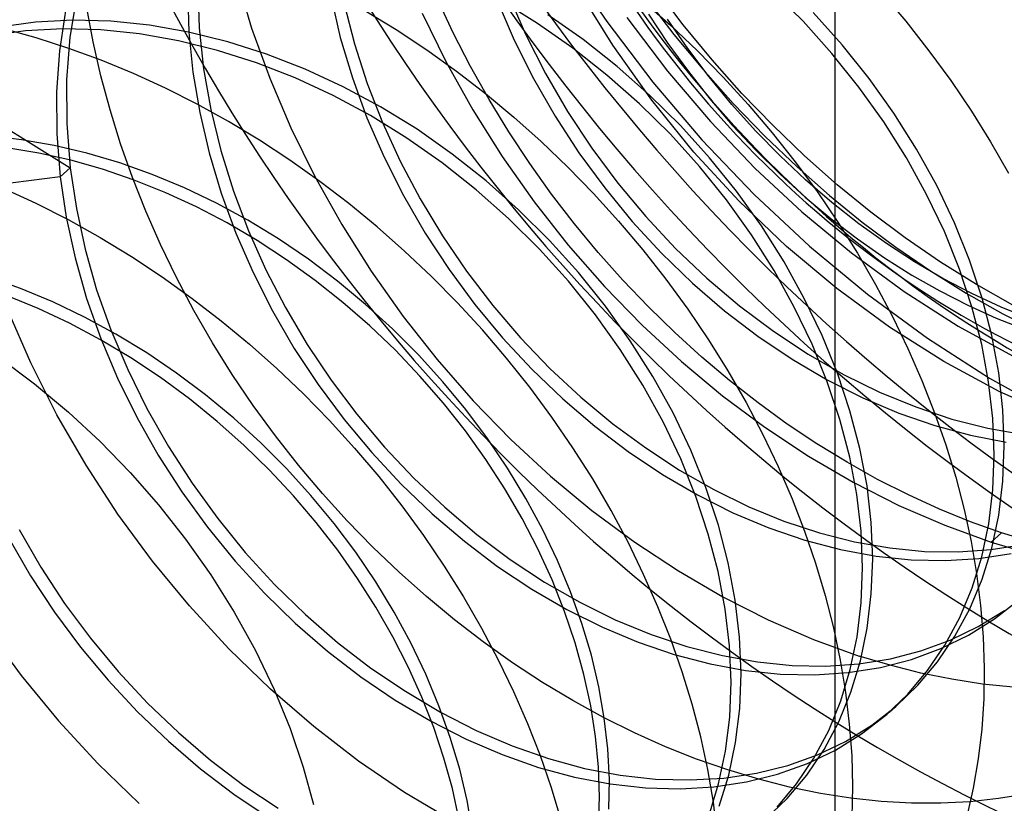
# Model space of a CAD drawing. Header units: millimetres. Extents: x -24 to 80, y -43 to 164.
# Tile 157 of 223: x 71.07 to 72.94, y 79.89 to 81.38. Entities that reach past the tile are written whole.
import ezdxf

# ---------------------------------------------------------------- set-up
doc = ezdxf.new("R2010")
doc.units = ezdxf.units.MM
doc.layers.add('MAIN-2', color=7, linetype='Continuous')

msp = doc.modelspace()

# ---------------------------------------------------------------- linework, layer by layer
at = {"layer": 'MAIN-2'}
for p, q in [((72.6227, 133.7078), (72.6227, -24.6017)), ((72.1087, 81.4993), (72.1894, 81.379)), ((71.4863, 81.4622), (71.515, 81.3661)), ((71.4129, 81.4427), (71.4157, 81.3664)), ((72.2009, 81.3335), (72.1341, 81.4413)), ((72.3348, 81.3724), (72.2825, 81.4415)), ((72.5624, 81.3792), (72.5039, 81.4372)), ((71.1832, 81.4272), (71.1701, 81.3489)), ((71.3938, 81.4336), (71.396, 81.3585)), ((71.6658, 81.4249), (71.6835, 81.3482)), ((71.898, 81.3573), (71.8678, 81.4219)), ((71.9816, 81.4184), (72.0138, 81.3435)), ((72.0582, 81.375), (71.989, 81.4178)), ((72.0025, 81.4304), (72.0355, 81.3544)), ((72.2588, 81.4172), (72.311, 81.371)), ((72.265, 81.4224), (72.3168, 81.3543)), ((72.7116, 81.4335), (72.7576, 81.3791)), ((71.1618, 81.3992), (71.15, 81.3233)), ((71.2141, 81.3399), (71.2022, 81.4047)), ((71.691, 81.4122), (71.7105, 81.3365)), ((71.7303, 81.3997), (71.7896, 81.3634)), ((71.1757, 81.3811), (71.1047, 81.3773)), ((71.248, 81.3792), (71.1757, 81.3811)), ((71.8388, 81.3944), (71.8843, 81.3017)), ((72.1445, 81.3445), (72.0774, 81.3915)), ((72.2275, 81.3866), (72.305, 81.2844)), ((72.2687, 81.3928), (72.3057, 81.3372)), ((72.3434, 81.3274), (72.3048, 81.3832)), ((72.6364, 81.3346), (72.5815, 81.3957)), ((71.1047, 81.3773), (71.0354, 81.368)), ((71.1061, 81.3475), (71.0443, 81.3646)), ((71.1565, 81.3645), (71.0855, 81.3608)), ((71.2289, 81.3627), (71.1565, 81.3645)), ((71.3023, 81.3551), (71.2289, 81.3627)), ((71.3214, 81.3717), (71.248, 81.3792)), ((71.3954, 81.3587), (71.3214, 81.3717)), ((71.4157, 81.3664), (71.424, 81.2891)), ((71.515, 81.3661), (71.5495, 81.2709)), ((71.7896, 81.3634), (71.8477, 81.3249)), ((72.1253, 81.3279), (72.0582, 81.375)), ((72.1894, 81.379), (72.2769, 81.2637)), ((72.311, 81.371), (72.3616, 81.323)), ((72.3895, 81.3059), (72.3348, 81.3724)), ((72.6173, 81.318), (72.5624, 81.3792)), ((72.7576, 81.3791), (72.8014, 81.3233)), ((71.0855, 81.3608), (71.0162, 81.3515)), ((71.1679, 81.3276), (71.1061, 81.3475)), ((71.1701, 81.3489), (71.1637, 81.268)), ((71.3763, 81.3421), (71.3023, 81.3551)), ((71.4696, 81.3404), (71.3954, 81.3587)), ((71.396, 81.3585), (71.4036, 81.2825)), ((71.6835, 81.3482), (71.7064, 81.2718)), ((71.9308, 81.2935), (71.898, 81.3573)), ((72.0138, 81.3435), (72.0506, 81.2702)), ((72.0355, 81.3544), (72.0731, 81.2802)), ((72.2091, 81.2935), (72.1445, 81.3445)), ((72.3168, 81.3543), (72.3717, 81.2879)), ((71.2294, 81.305), (71.1679, 81.3276)), ((71.2288, 81.2753), (71.2141, 81.3399)), ((71.4504, 81.3238), (71.3763, 81.3421)), ((71.5244, 81.3003), (71.4504, 81.3238)), ((71.5435, 81.3168), (71.4696, 81.3404)), ((71.7105, 81.3365), (71.7348, 81.2612)), ((71.8477, 81.3249), (71.9044, 81.2843)), ((72.19, 81.277), (72.1253, 81.3279)), ((72.2749, 81.2294), (72.2009, 81.3335)), ((72.3057, 81.3372), (72.3446, 81.2835)), ((72.3842, 81.2734), (72.3434, 81.3274)), ((72.6876, 81.2707), (72.6364, 81.3346)), ((71.15, 81.3233), (71.1444, 81.2452)), ((71.6169, 81.2883), (71.5435, 81.3168)), ((72.3616, 81.323), (72.4106, 81.273)), ((72.4462, 81.2423), (72.3895, 81.3059)), ((72.6685, 81.2541), (72.6173, 81.318)), ((72.8014, 81.3233), (72.8429, 81.2665)), ((71.2906, 81.2797), (71.2294, 81.305)), ((71.424, 81.2891), (71.4378, 81.2114)), ((71.5977, 81.2717), (71.5244, 81.3003)), ((71.6892, 81.2549), (71.6169, 81.2883)), ((71.8843, 81.3017), (71.9351, 81.2109)), ((71.9661, 81.2307), (71.9308, 81.2935)), ((72.271, 81.2389), (72.2091, 81.2935)), ((72.3717, 81.2879), (72.4298, 81.2232)), ((71.1637, 81.268), (71.1639, 81.1851)), ((71.2462, 81.211), (71.2288, 81.2753)), ((71.3514, 81.2519), (71.2906, 81.2797)), ((71.4036, 81.2825), (71.4165, 81.2059)), ((71.5495, 81.2709), (71.5896, 81.1769)), ((71.6701, 81.2383), (71.5977, 81.2717)), ((71.7064, 81.2718), (71.7342, 81.196)), ((71.9044, 81.2843), (71.9595, 81.2417)), ((72.0506, 81.2702), (72.0917, 81.1987)), ((72.0731, 81.2802), (72.1151, 81.2081)), ((72.2518, 81.2224), (72.19, 81.277)), ((72.305, 81.2844), (72.3867, 81.1887)), ((72.3446, 81.2835), (72.3853, 81.2318)), ((72.4271, 81.2214), (72.3842, 81.2734)), ((72.4106, 81.273), (72.4581, 81.2212)), ((72.7347, 81.2046), (72.6876, 81.2707)), ((71.4117, 81.2215), (71.3514, 81.2519)), ((71.7601, 81.2167), (71.6892, 81.2549)), ((71.7348, 81.2612), (71.7639, 81.1868)), ((72.2769, 81.2637), (72.3703, 81.1541)), ((72.7156, 81.188), (72.6685, 81.2541)), ((72.8429, 81.2665), (72.882, 81.2086)), ((70.9445, 81.2415), (71.1707, 81.1006)), ((71.1444, 81.2452), (71.145, 81.1652)), ((71.741, 81.2002), (71.6701, 81.2383)), ((71.9595, 81.2417), (72.013, 81.1972)), ((72.0036, 81.1693), (71.9661, 81.2307)), ((72.3297, 81.181), (72.271, 81.2389)), ((72.3853, 81.2318), (72.4279, 81.1821)), ((72.5048, 81.1816), (72.4462, 81.2423)), ((71.4712, 81.1886), (71.4117, 81.2215)), ((71.8293, 81.1741), (71.7601, 81.2167)), ((72.3105, 81.1645), (72.2518, 81.2224)), ((72.3552, 81.1305), (72.2749, 81.2294)), ((72.4719, 81.1714), (72.4271, 81.2214)), ((72.4298, 81.2232), (72.49, 81.1611)), ((72.4581, 81.2212), (72.5037, 81.1676)), ((71.2662, 81.1467), (71.2462, 81.211)), ((71.4165, 81.2059), (71.4345, 81.1291)), ((71.4378, 81.2114), (71.4568, 81.1338)), ((71.7342, 81.196), (71.7667, 81.1214)), ((71.8101, 81.1575), (71.741, 81.2002)), ((71.9351, 81.2109), (71.9909, 81.1223)), ((72.013, 81.1972), (72.065, 81.1508)), ((72.0917, 81.1987), (72.1368, 81.1294)), ((72.1151, 81.2081), (72.1611, 81.1385)), ((72.7776, 81.1366), (72.7347, 81.2046)), ((72.882, 81.2086), (72.9186, 81.15)), ((71.1639, 81.1851), (71.1706, 81.1006)), ((71.53, 81.1531), (71.4712, 81.1886)), ((71.5896, 81.1769), (71.6352, 81.0842)), ((71.7639, 81.1868), (71.7975, 81.1135)), ((72.3848, 81.1201), (72.3297, 81.181)), ((72.3867, 81.1887), (72.4717, 81.0998)), ((72.4279, 81.1821), (72.4724, 81.1344)), ((72.5651, 81.1237), (72.5048, 81.1816)), ((72.7585, 81.12), (72.7156, 81.188)), ((71.0778, 81.1543), (71.016, 81.1614)), ((71.145, 81.1652), (71.1516, 81.0841)), ((71.8771, 81.1105), (71.8101, 81.1575)), ((71.8962, 81.127), (71.8293, 81.1741)), ((72.0432, 81.1094), (72.0036, 81.1693)), ((72.3657, 81.1035), (72.3105, 81.1645)), ((72.5186, 81.1237), (72.4719, 81.1714)), ((72.49, 81.1611), (72.5513, 81.1025)), ((72.5037, 81.1676), (72.5474, 81.1125)), ((71.1108, 81.1289), (71.05, 81.139)), ((71.14, 81.1434), (71.0778, 81.1543)), ((71.2023, 81.1287), (71.14, 81.1434)), ((71.2889, 81.0827), (71.2662, 81.1467)), ((71.5879, 81.1152), (71.53, 81.1531)), ((72.065, 81.1508), (72.1155, 81.1024)), ((72.1611, 81.1385), (72.2107, 81.0717)), ((72.3703, 81.1541), (72.4695, 81.0502)), ((72.9186, 81.15), (72.9528, 81.0907)), ((71.1716, 81.1153), (71.1108, 81.1289)), ((71.2646, 81.1104), (71.2023, 81.1287)), ((71.4345, 81.1291), (71.4575, 81.0527)), ((71.4568, 81.1338), (71.4808, 81.0569)), ((71.7667, 81.1214), (71.8036, 81.0482)), ((71.9606, 81.076), (71.8962, 81.127)), ((71.9909, 81.1223), (72.0516, 81.0365)), ((72.1368, 81.1294), (72.1857, 81.0628)), ((72.4405, 81.038), (72.3552, 81.1305)), ((72.4362, 81.0565), (72.3848, 81.1201)), ((72.4724, 81.1344), (72.5187, 81.0888)), ((72.567, 81.0782), (72.5186, 81.1237)), ((72.6272, 81.0689), (72.5651, 81.1237)), ((72.797, 81.0505), (72.7585, 81.12)), ((72.8161, 81.0671), (72.7776, 81.1366)), ((71.1707, 81.1006), (71.1516, 81.0841)), ((71.1707, 81.1006), (71.1822, 81.0236)), ((71.2321, 81.0981), (71.1716, 81.1153)), ((71.3265, 81.0884), (71.2646, 81.1104)), ((71.6445, 81.0752), (71.5879, 81.1152)), ((71.7975, 81.1135), (71.8354, 81.0418)), ((71.9415, 81.0594), (71.8771, 81.1105)), ((72.0848, 81.0511), (72.0432, 81.1094)), ((72.1155, 81.1024), (72.1646, 81.0519)), ((72.4171, 81.0399), (72.3657, 81.1035)), ((72.4717, 81.0998), (72.5603, 81.0171)), ((72.5474, 81.1125), (72.589, 81.0558)), ((72.5513, 81.1025), (72.6127, 81.0482)), ((71.1516, 81.0841), (70.6944, 81.0249)), ((71.1516, 81.0841), (71.1631, 81.0071)), ((71.2923, 81.0775), (71.2321, 81.0981)), ((71.3141, 81.0188), (71.2889, 81.0827)), ((71.3879, 81.0628), (71.3265, 81.0884)), ((71.6352, 81.0842), (71.6861, 80.9932)), ((72.5187, 81.0888), (72.5666, 81.0453)), ((71.0434, 81.0622), (71.1053, 81.0337)), ((71.3519, 81.0537), (71.2923, 81.0775)), ((71.4485, 81.0339), (71.3879, 81.0628)), ((71.6997, 81.033), (71.6445, 81.0752)), ((72.0222, 81.0212), (71.9606, 81.076)), ((72.1857, 81.0628), (72.2381, 80.9991)), ((72.2107, 81.0717), (72.2637, 81.0082)), ((72.617, 81.0352), (72.567, 81.0782)), ((72.6909, 81.0169), (72.6272, 81.0689)), ((72.8498, 80.9965), (72.8161, 81.0671)), ((71.4107, 81.0266), (71.3519, 81.0537)), ((71.4575, 81.0527), (71.4853, 80.977)), ((71.4808, 81.0569), (71.5094, 80.9813)), ((71.8036, 81.0482), (71.8448, 80.9769)), ((72.0031, 81.0047), (71.9415, 81.0594)), ((72.1282, 80.9947), (72.0848, 81.0511)), ((72.1646, 81.0519), (72.2121, 80.9996)), ((72.4834, 80.9905), (72.4362, 81.0565)), ((72.4695, 81.0502), (72.5746, 80.9523)), ((72.5666, 81.0453), (72.6158, 81.0043)), ((72.589, 81.0558), (72.6284, 80.9979)), ((72.6127, 81.0482), (72.6748, 80.9978)), ((72.8307, 80.98), (72.797, 81.0505)), ((71.1053, 81.0337), (71.1666, 81.0025)), ((71.4687, 80.9964), (71.4107, 81.0266)), ((71.508, 81.0015), (71.4485, 81.0339)), ((71.7535, 80.9889), (71.6997, 81.033)), ((71.8354, 81.0418), (71.8775, 80.9719)), ((72.0516, 81.0365), (72.1165, 80.9541)), ((72.4643, 80.9739), (72.4171, 81.0399)), ((72.531, 80.9517), (72.4405, 81.038)), ((72.6683, 80.9948), (72.617, 81.0352)), ((71.1631, 81.0071), (71.1798, 80.9299)), ((71.1822, 81.0236), (71.1989, 80.9464)), ((71.342, 80.9553), (71.3141, 81.0188)), ((72.0807, 80.9632), (72.0222, 81.0212)), ((72.2637, 81.0082), (72.32, 80.9479)), ((72.5603, 81.0171), (72.6545, 80.9393)), ((72.7564, 80.9679), (72.6909, 81.0169)), ((71.1666, 81.0025), (71.2272, 80.9687)), ((71.5257, 80.963), (71.4687, 80.9964)), ((71.5663, 80.9659), (71.508, 81.0015)), ((71.6861, 80.9932), (71.742, 80.9046)), ((71.8057, 80.9429), (71.7535, 80.9889)), ((72.0615, 80.9466), (72.0031, 81.0047)), ((72.1734, 80.9402), (72.1282, 80.9947)), ((72.2121, 80.9996), (72.2579, 80.9455)), ((72.2381, 80.9991), (72.2937, 80.9387)), ((72.5263, 80.9225), (72.4834, 80.9905)), ((72.6158, 81.0043), (72.666, 80.9659)), ((72.6284, 80.9979), (72.6655, 80.9389)), ((72.7207, 80.9572), (72.6683, 80.9948)), ((72.6748, 80.9978), (72.7384, 80.9505)), ((72.8786, 80.9253), (72.8498, 80.9965)), ((71.2272, 80.9687), (71.2867, 80.9323)), ((71.4853, 80.977), (71.5178, 80.9023)), ((71.5094, 80.9813), (71.5423, 80.9074)), ((71.8448, 80.9769), (71.89, 80.9079)), ((71.8775, 80.9719), (71.9233, 80.9044)), ((72.5072, 80.9059), (72.4643, 80.9739)), ((72.8595, 80.9087), (72.8307, 80.98)), ((71.3724, 80.8924), (71.342, 80.9553)), ((71.5815, 80.9265), (71.5257, 80.963)), ((71.6231, 80.9273), (71.5663, 80.9659)), ((72.1357, 80.9022), (72.0807, 80.9632)), ((72.1165, 80.9541), (72.1851, 80.8759)), ((72.6266, 80.8716), (72.531, 80.9517)), ((72.5746, 80.9523), (72.6848, 80.861)), ((72.666, 80.9659), (72.7172, 80.9302)), ((72.7739, 80.9225), (72.7207, 80.9572)), ((72.7384, 80.9505), (72.8044, 80.9056)), ((72.8235, 80.922), (72.7564, 80.9679)), ((71.1989, 80.9464), (71.2208, 80.8695)), ((71.2867, 80.9323), (71.3451, 80.8937)), ((71.8565, 80.8948), (71.8057, 80.9429)), ((72.1166, 80.8856), (72.0615, 80.9466)), ((72.2202, 80.8876), (72.1734, 80.9402)), ((72.2579, 80.9455), (72.3017, 80.8898)), ((72.2937, 80.9387), (72.3522, 80.8821)), ((72.32, 80.9479), (72.3794, 80.8913)), ((72.6545, 80.9393), (72.7544, 80.8663)), ((72.6655, 80.9389), (72.7, 80.8791)), ((71.1798, 80.9299), (71.2017, 80.8529)), ((71.636, 80.8872), (71.5815, 80.9265)), ((71.6782, 80.8858), (71.6231, 80.9273)), ((72.5647, 80.853), (72.5263, 80.9225)), ((72.7172, 80.9302), (72.7692, 80.8973)), ((72.828, 80.8908), (72.7739, 80.9225)), ((72.8919, 80.8793), (72.8235, 80.922)), ((72.9023, 80.8537), (72.8786, 80.9253)), ((71.0759, 80.872), (71.014, 80.8941)), ((71.3451, 80.8937), (71.402, 80.853)), ((71.5178, 80.9023), (71.5547, 80.8292)), ((71.5423, 80.9074), (71.5794, 80.8355)), ((71.742, 80.9046), (71.8026, 80.8189)), ((71.9058, 80.8449), (71.8565, 80.8948)), ((71.89, 80.9079), (71.939, 80.8416)), ((71.9233, 80.9044), (71.9729, 80.8396)), ((72.187, 80.8385), (72.1357, 80.9022)), ((72.5456, 80.8365), (72.5072, 80.9059)), ((72.7692, 80.8973), (72.8218, 80.8673)), ((72.8044, 80.9056), (72.8724, 80.8632)), ((72.8831, 80.8372), (72.8595, 80.9087)), ((71.4053, 80.8301), (71.3724, 80.8924)), ((71.6886, 80.8454), (71.636, 80.8872)), ((71.7315, 80.8416), (71.6782, 80.8858)), ((72.1679, 80.822), (72.1166, 80.8856)), ((72.1851, 80.8759), (72.2568, 80.8022)), ((72.2686, 80.8369), (72.2202, 80.8876)), ((72.3017, 80.8898), (72.3434, 80.8327)), ((72.3522, 80.8821), (72.4132, 80.8296)), ((72.3794, 80.8913), (72.4416, 80.8387)), ((72.7, 80.8791), (72.732, 80.8187)), ((72.8829, 80.862), (72.828, 80.8908)), ((72.961, 80.8403), (72.8919, 80.8793)), ((71.1099, 80.8337), (71.0497, 80.8583)), ((71.1373, 80.8465), (71.0759, 80.872)), ((71.2208, 80.8695), (71.2478, 80.7932)), ((72.7264, 80.7984), (72.6266, 80.8716)), ((72.6848, 80.861), (72.799, 80.7773)), ((72.7544, 80.8663), (72.8571, 80.8005)), ((72.8218, 80.8673), (72.8751, 80.84)), ((72.8724, 80.8632), (72.9416, 80.824)), ((72.9383, 80.8364), (72.8829, 80.862)), ((71.1979, 80.8175), (71.1373, 80.8465)), ((71.2017, 80.8529), (71.2287, 80.7766)), ((71.402, 80.853), (71.4573, 80.8105)), ((71.7394, 80.8012), (71.6886, 80.8454)), ((71.7827, 80.795), (71.7315, 80.8416)), ((71.9535, 80.7931), (71.9058, 80.8449)), ((71.939, 80.8416), (71.9915, 80.7784)), ((71.9729, 80.8396), (72.0257, 80.778)), ((72.2343, 80.7726), (72.187, 80.8385)), ((72.4416, 80.8387), (72.5059, 80.7906)), ((72.5985, 80.7824), (72.5647, 80.853)), ((72.8751, 80.84), (72.9289, 80.8157)), ((72.9207, 80.7823), (72.9023, 80.8537)), ((71.0958, 80.7304), (71.0523, 80.8308)), ((71.1694, 80.8058), (71.1099, 80.8337)), ((71.4406, 80.7688), (71.4053, 80.8301)), ((71.5547, 80.8292), (71.596, 80.7581)), ((71.5794, 80.8355), (71.6207, 80.7656)), ((71.8026, 80.8189), (71.8673, 80.7368)), ((72.2152, 80.7561), (72.1679, 80.822)), ((72.3186, 80.7882), (72.2686, 80.8369)), ((72.3434, 80.8327), (72.3828, 80.7744)), ((72.4132, 80.8296), (72.4765, 80.7813)), ((72.5794, 80.7659), (72.5456, 80.8365)), ((72.9016, 80.7657), (72.8831, 80.8372)), ((72.994, 80.8139), (72.9383, 80.8364)), ((72.9416, 80.824), (73.011, 80.7887)), ((71.228, 80.7746), (71.1694, 80.8058)), ((71.2575, 80.7853), (71.1979, 80.8175)), ((71.4573, 80.8105), (71.511, 80.7661)), ((71.7881, 80.7546), (71.7394, 80.8012)), ((72.2568, 80.8022), (72.3317, 80.7329)), ((72.732, 80.8187), (72.7614, 80.7579)), ((72.8571, 80.8005), (72.9603, 80.7437)), ((72.9289, 80.8157), (72.9829, 80.7945)), ((71.2478, 80.7932), (71.2797, 80.7179)), ((71.3158, 80.7498), (71.2575, 80.7853)), ((71.8317, 80.746), (71.7827, 80.795)), ((71.9994, 80.7395), (71.9535, 80.7931)), ((72.37, 80.7415), (72.3186, 80.7882)), ((72.5059, 80.7906), (72.572, 80.7472)), ((72.6275, 80.7112), (72.5985, 80.7824)), ((72.8295, 80.7332), (72.7264, 80.7984)), ((72.9339, 80.7114), (72.9207, 80.7823)), ((71.2857, 80.7402), (71.228, 80.7746)), ((71.2287, 80.7766), (71.2606, 80.7013)), ((71.4783, 80.7085), (71.4406, 80.7688)), ((71.511, 80.7661), (71.563, 80.7199)), ((71.6207, 80.7656), (71.6661, 80.6979)), ((71.9915, 80.7784), (72.0473, 80.7186)), ((72.0257, 80.778), (72.0816, 80.7199)), ((72.2772, 80.7048), (72.2343, 80.7726)), ((72.3828, 80.7744), (72.4198, 80.7152)), ((72.4765, 80.7813), (72.5416, 80.7376)), ((72.6083, 80.6946), (72.5794, 80.7659)), ((72.799, 80.7773), (72.9165, 80.7018)), ((72.9147, 80.6949), (72.9016, 80.7657)), ((71.3727, 80.7112), (71.3158, 80.7498)), ((71.596, 80.7581), (71.6414, 80.6893)), ((71.8348, 80.7056), (71.7881, 80.7546)), ((71.8782, 80.6949), (71.8317, 80.746)), ((72.2581, 80.6882), (72.2152, 80.7561)), ((72.572, 80.7472), (72.6394, 80.7086)), ((72.7614, 80.7579), (72.7882, 80.6969)), ((71.033, 80.7428), (71.1028, 80.691)), ((71.1454, 80.6321), (71.0958, 80.7304)), ((71.3421, 80.7027), (71.2857, 80.7402)), ((71.8673, 80.7368), (71.9357, 80.6588)), ((72.0435, 80.6843), (71.9994, 80.7395)), ((72.3317, 80.7329), (72.4095, 80.6682)), ((72.4229, 80.6969), (72.37, 80.7415)), ((72.5416, 80.7376), (72.6082, 80.6986)), ((72.9349, 80.6764), (72.8295, 80.7332)), ((71.2797, 80.7179), (71.3162, 80.644)), ((71.4278, 80.6697), (71.3727, 80.7112)), ((71.5182, 80.6495), (71.4783, 80.7085)), ((71.563, 80.7199), (71.6137, 80.6716)), ((72.0473, 80.7186), (72.1059, 80.6625)), ((72.0816, 80.7199), (72.1401, 80.6655)), ((72.4198, 80.7152), (72.4542, 80.6551)), ((72.6514, 80.6396), (72.6275, 80.7112)), ((72.6394, 80.7086), (72.7076, 80.6751)), ((72.9418, 80.6415), (72.9339, 80.7114)), ((71.1028, 80.691), (71.167, 80.6372)), ((71.2606, 80.7013), (71.2971, 80.6275)), ((71.3969, 80.6624), (71.3421, 80.7027)), ((71.6414, 80.6893), (71.6906, 80.6232)), ((71.6661, 80.6979), (71.7152, 80.6329)), ((71.8793, 80.6544), (71.8348, 80.7056)), ((71.9219, 80.6418), (71.8782, 80.6949)), ((72.2964, 80.6189), (72.2581, 80.6882)), ((72.3156, 80.6355), (72.2772, 80.7048)), ((72.4771, 80.6545), (72.4229, 80.6969)), ((72.6082, 80.6986), (72.6758, 80.6644)), ((72.6323, 80.623), (72.6083, 80.6946)), ((72.7882, 80.6969), (72.8122, 80.6359)), ((72.9226, 80.6249), (72.9147, 80.6949)), ((72.9165, 80.7018), (73.0369, 80.6348)), ((71.4811, 80.6255), (71.4278, 80.6697)), ((71.6137, 80.6716), (71.6629, 80.6212)), ((72.0855, 80.6275), (72.0435, 80.6843)), ((72.7076, 80.6751), (72.7763, 80.6469)), ((73.0418, 80.6285), (72.9349, 80.6764)), ((71.4497, 80.6196), (71.3969, 80.6624)), ((71.9212, 80.6013), (71.8793, 80.6544)), ((71.9357, 80.6588), (72.0075, 80.5851)), ((72.1059, 80.6625), (72.1671, 80.6103)), ((72.1401, 80.6655), (72.2009, 80.6151)), ((72.4095, 80.6682), (72.49, 80.6083)), ((72.4542, 80.6551), (72.486, 80.5945)), ((72.5324, 80.6145), (72.4771, 80.6545)), ((72.6758, 80.6644), (72.744, 80.6353)), ((71.2006, 80.5363), (71.1454, 80.6321)), ((71.167, 80.6372), (71.2272, 80.5812)), ((71.3162, 80.644), (71.3571, 80.572)), ((71.5603, 80.592), (71.5182, 80.6495)), ((71.7152, 80.6329), (71.7677, 80.5708)), ((71.9629, 80.5871), (71.9219, 80.6418)), ((72.3491, 80.565), (72.3156, 80.6355)), ((72.6703, 80.5681), (72.6514, 80.6396)), ((72.744, 80.6353), (72.8124, 80.6115)), ((72.7763, 80.6469), (72.845, 80.624)), ((72.8122, 80.6359), (72.8336, 80.5748)), ((72.9444, 80.5728), (72.9418, 80.6415)), ((71.2971, 80.6275), (71.3379, 80.5554)), ((71.5004, 80.5744), (71.4497, 80.6196)), ((71.5323, 80.5788), (71.4811, 80.6255)), ((71.6629, 80.6212), (71.7105, 80.5688)), ((71.6906, 80.6232), (71.7434, 80.5602)), ((72.1254, 80.5695), (72.0855, 80.6275)), ((72.2009, 80.6151), (72.2635, 80.569)), ((72.33, 80.5484), (72.2964, 80.6189)), ((72.5888, 80.5769), (72.5324, 80.6145)), ((72.6511, 80.5516), (72.6323, 80.623)), ((72.845, 80.624), (72.9133, 80.6066)), ((72.9253, 80.5563), (72.9226, 80.6249)), ((71.9602, 80.547), (71.9212, 80.6013)), ((72.1671, 80.6103), (72.2304, 80.5623)), ((72.486, 80.5945), (72.5151, 80.5336)), ((72.49, 80.6083), (72.5729, 80.5534)), ((72.8124, 80.6115), (72.8806, 80.5931)), ((72.9133, 80.6066), (72.9809, 80.5949)), ((71.2272, 80.5812), (71.2843, 80.5226)), ((71.5812, 80.5298), (71.5323, 80.5788)), ((71.6042, 80.5362), (71.5603, 80.592)), ((72.0009, 80.5308), (71.9629, 80.5871)), ((72.0075, 80.5851), (72.0828, 80.5156)), ((72.6461, 80.5418), (72.5888, 80.5769)), ((72.8806, 80.5931), (72.9483, 80.5803)), ((71.3571, 80.572), (71.402, 80.5022)), ((71.5488, 80.5272), (71.5004, 80.5744)), ((71.7105, 80.5688), (71.7564, 80.5147)), ((71.7434, 80.5602), (71.7992, 80.5004)), ((71.7677, 80.5708), (71.8233, 80.5119)), ((72.1628, 80.5104), (72.1254, 80.5695)), ((72.2304, 80.5623), (72.2954, 80.5188)), ((72.2635, 80.569), (72.3276, 80.5272)), ((72.3778, 80.4937), (72.3491, 80.565)), ((72.6838, 80.4973), (72.6703, 80.5681)), ((72.8336, 80.5748), (72.8522, 80.5136)), ((72.9419, 80.506), (72.9444, 80.5728)), ((71.3379, 80.5554), (71.3828, 80.4856)), ((71.9962, 80.4916), (71.9602, 80.547)), ((72.3587, 80.4772), (72.33, 80.5484)), ((72.5729, 80.5534), (72.6578, 80.5039)), ((72.704, 80.5094), (72.6461, 80.5418)), ((72.6646, 80.4807), (72.6511, 80.5516)), ((72.9227, 80.4894), (72.9253, 80.5563)), ((71.2612, 80.4436), (71.2006, 80.5363)), ((71.2843, 80.5226), (71.3383, 80.461)), ((71.5947, 80.4781), (71.5488, 80.5272)), ((71.6277, 80.4787), (71.5812, 80.5298)), ((71.6498, 80.4824), (71.6042, 80.5362)), ((72.0358, 80.4733), (72.0009, 80.5308)), ((72.3276, 80.5272), (72.393, 80.49)), ((72.5151, 80.5336), (72.5415, 80.4725)), ((71.402, 80.5022), (71.4507, 80.435)), ((71.7564, 80.5147), (71.8001, 80.4593)), ((71.8233, 80.5119), (71.8818, 80.4565)), ((72.0828, 80.5156), (72.1614, 80.4505)), ((72.1977, 80.4505), (72.1628, 80.5104)), ((72.2954, 80.5188), (72.3619, 80.4799)), ((72.6578, 80.5039), (72.7442, 80.4601)), ((72.7625, 80.4798), (72.704, 80.5094)), ((72.8522, 80.5136), (72.8682, 80.4524)), ((72.9341, 80.4412), (72.9419, 80.506)), ((71.3828, 80.4856), (71.4316, 80.4184)), ((71.6968, 80.4306), (71.6498, 80.4824)), ((71.7992, 80.5004), (71.8579, 80.4443)), ((72.029, 80.435), (71.9962, 80.4916)), ((72.4015, 80.4222), (72.3778, 80.4937)), ((72.393, 80.49), (72.4592, 80.4576)), ((72.6919, 80.4273), (72.6838, 80.4973)), ((72.9149, 80.4247), (72.9227, 80.4894)), ((71.6379, 80.4274), (71.5947, 80.4781)), ((71.6716, 80.4257), (71.6277, 80.4787)), ((72.0675, 80.4148), (72.0358, 80.4733)), ((72.3824, 80.4056), (72.3587, 80.4772)), ((72.3619, 80.4799), (72.4293, 80.446)), ((72.5415, 80.4725), (72.5651, 80.4114)), ((72.6727, 80.4108), (72.6646, 80.4807)), ((72.8212, 80.4529), (72.7625, 80.4798)), ((71.3383, 80.461), (71.3894, 80.3962)), ((71.8001, 80.4593), (71.8416, 80.4026)), ((71.8818, 80.4565), (71.9428, 80.4049)), ((72.1614, 80.4505), (72.2426, 80.3903)), ((72.23, 80.39), (72.1977, 80.4505)), ((72.4293, 80.446), (72.4973, 80.4173)), ((72.4592, 80.4576), (72.5261, 80.4302)), ((72.7442, 80.4601), (72.8315, 80.4222)), ((72.8802, 80.4289), (72.8212, 80.4529)), ((72.8682, 80.4524), (72.8814, 80.3914)), ((71.3267, 80.3544), (71.2612, 80.4436)), ((71.4507, 80.435), (71.503, 80.3708)), ((71.6785, 80.3751), (71.6379, 80.4274)), ((71.7453, 80.3808), (71.6968, 80.4306)), ((71.8579, 80.4443), (71.9191, 80.3921)), ((72.0589, 80.3773), (72.029, 80.435)), ((72.5261, 80.4302), (72.5933, 80.408)), ((72.6946, 80.3588), (72.6919, 80.4273)), ((72.9392, 80.4078), (72.8802, 80.4289)), ((72.921, 80.379), (72.9341, 80.4412)), ((71.0734, 80.414), (71.1146, 80.3428)), ((71.4316, 80.4184), (71.4839, 80.3542)), ((71.7127, 80.371), (71.6716, 80.4257)), ((72.096, 80.3556), (72.0675, 80.4148)), ((72.4202, 80.3508), (72.4015, 80.4222)), ((72.4973, 80.4173), (72.5655, 80.394)), ((72.5651, 80.4114), (72.586, 80.3502)), ((72.5933, 80.408), (72.6603, 80.391)), ((72.6754, 80.3422), (72.6727, 80.4108)), ((72.8315, 80.4222), (72.9193, 80.3905)), ((72.9018, 80.3625), (72.9149, 80.4247)), ((72.9392, 80.4078), (72.9193, 80.3905)), ((73.0018, 80.3886), (72.9392, 80.4078)), ((71.0542, 80.3975), (71.0954, 80.3262)), ((71.3894, 80.3962), (71.4374, 80.3282)), ((71.8416, 80.4026), (71.8807, 80.3449)), ((71.9191, 80.3921), (71.9823, 80.3442)), ((71.9428, 80.4049), (72.0061, 80.3573)), ((72.2596, 80.329), (72.23, 80.39)), ((72.2426, 80.3903), (72.3257, 80.3355)), ((72.401, 80.3342), (72.3824, 80.4056)), ((72.5655, 80.394), (72.6336, 80.3761)), ((72.6603, 80.391), (72.7269, 80.3793)), ((72.8814, 80.3914), (72.8919, 80.3305)), ((72.9193, 80.3905), (72.9821, 80.3717)), ((71.503, 80.3708), (71.5586, 80.31)), ((71.7163, 80.3215), (71.6785, 80.3751)), ((71.7507, 80.3148), (71.7127, 80.371)), ((71.7954, 80.333), (71.7453, 80.3808)), ((72.0858, 80.3184), (72.0589, 80.3773)), ((72.6336, 80.3761), (72.7011, 80.3637)), ((72.7269, 80.3793), (72.7927, 80.3728)), ((72.7927, 80.3728), (72.8572, 80.3718)), ((72.8572, 80.3718), (72.9198, 80.3761)), ((72.9026, 80.3198), (72.921, 80.379)), ((72.9198, 80.3761), (72.9802, 80.3857)), ((71.3969, 80.2692), (71.3267, 80.3544)), ((71.4839, 80.3542), (71.5395, 80.2935)), ((72.0061, 80.3573), (72.0714, 80.3142)), ((72.121, 80.2958), (72.096, 80.3556)), ((72.692, 80.2919), (72.6946, 80.3588)), ((72.7011, 80.3637), (72.7677, 80.3567)), ((72.7677, 80.3567), (72.8329, 80.3551)), ((72.8329, 80.3551), (72.8964, 80.3591)), ((72.8835, 80.3033), (72.9018, 80.3625)), ((72.8964, 80.3591), (72.9578, 80.3685)), ((71.1146, 80.3428), (71.1598, 80.2739)), ((71.847, 80.287), (71.7954, 80.333)), ((71.8807, 80.3449), (71.9174, 80.2863)), ((71.9823, 80.3442), (72.0473, 80.3008)), ((72.3257, 80.3355), (72.4102, 80.2863)), ((72.4145, 80.2633), (72.401, 80.3342)), ((72.4337, 80.2799), (72.4202, 80.3508)), ((72.586, 80.3502), (72.6043, 80.2889)), ((72.6729, 80.2753), (72.6754, 80.3422)), ((71.0954, 80.3262), (71.1407, 80.2573)), ((71.4374, 80.3282), (71.4819, 80.2573)), ((71.7512, 80.2667), (71.7163, 80.3215)), ((71.7856, 80.2573), (71.7507, 80.3148)), ((72.0714, 80.3142), (72.1381, 80.276)), ((72.1095, 80.2588), (72.0858, 80.3184)), ((72.2866, 80.2677), (72.2596, 80.329)), ((72.8792, 80.2639), (72.9026, 80.3198)), ((72.8919, 80.3305), (72.8995, 80.2702)), ((71.5586, 80.31), (71.6172, 80.253)), ((72.0473, 80.3008), (72.1137, 80.2622)), ((72.1425, 80.2357), (72.121, 80.2958)), ((72.8601, 80.2473), (72.8835, 80.3033)), ((71.5395, 80.2935), (71.598, 80.2364)), ((71.9002, 80.243), (71.847, 80.287)), ((71.9174, 80.2863), (71.9516, 80.227)), ((72.4102, 80.2863), (72.496, 80.2429)), ((72.4419, 80.21), (72.4337, 80.2799)), ((72.6043, 80.2889), (72.6199, 80.2275)), ((72.6842, 80.2271), (72.692, 80.2919)), ((72.9261, 80.2446), (72.9718, 80.28)), ((71.1598, 80.2739), (71.2089, 80.2077)), ((71.4718, 80.1879), (71.3969, 80.2692)), ((71.7833, 80.2107), (71.7512, 80.2667)), ((72.1298, 80.1989), (72.1095, 80.2588)), ((72.1137, 80.2622), (72.1812, 80.2287)), ((72.1381, 80.276), (72.2057, 80.2428)), ((72.311, 80.2061), (72.2866, 80.2677)), ((72.4228, 80.1934), (72.4145, 80.2633)), ((72.6651, 80.2106), (72.6729, 80.2753)), ((72.8508, 80.2115), (72.8792, 80.2639)), ((72.8949, 80.2299), (72.9447, 80.2607)), ((72.8995, 80.2702), (72.9043, 80.2104)), ((71.1407, 80.2573), (71.1898, 80.1911)), ((71.4819, 80.2573), (71.5222, 80.1843)), ((71.6172, 80.253), (71.6784, 80.2)), ((71.8173, 80.1988), (71.7856, 80.2573)), ((71.9547, 80.201), (71.9002, 80.243)), ((72.2057, 80.2428), (72.2738, 80.2148)), ((72.496, 80.2429), (72.5824, 80.2054)), ((72.8317, 80.1949), (72.8601, 80.2473)), ((72.8767, 80.2139), (72.9261, 80.2446)), ((71.0112, 80.2268), (71.0774, 80.1368)), ((71.598, 80.2364), (71.6593, 80.1835)), ((71.9516, 80.227), (71.9833, 80.1671)), ((72.1603, 80.1756), (72.1425, 80.2357)), ((72.1812, 80.2287), (72.2493, 80.2003)), ((72.6199, 80.2275), (72.6328, 80.1662)), ((72.6712, 80.1649), (72.6842, 80.2271)), ((72.842, 80.2043), (72.8949, 80.2299)), ((71.2089, 80.2077), (71.2616, 80.1445)), ((71.8123, 80.1538), (71.7833, 80.2107)), ((72.2738, 80.2148), (72.3418, 80.1922)), ((72.3327, 80.1443), (72.311, 80.2061)), ((72.4448, 80.1415), (72.4419, 80.21)), ((72.5824, 80.2054), (72.6692, 80.174)), ((72.6521, 80.1483), (72.6651, 80.2106)), ((72.7863, 80.1839), (72.842, 80.2043)), ((72.8178, 80.163), (72.8508, 80.2115)), ((72.8239, 80.1882), (72.8767, 80.2139)), ((72.9043, 80.2104), (72.9063, 80.1513)), ((71.1898, 80.1911), (71.2424, 80.128)), ((71.5509, 80.1113), (71.4718, 80.1879)), ((71.5222, 80.1843), (71.5578, 80.1103)), ((71.6593, 80.1835), (71.7227, 80.1347)), ((71.6784, 80.2), (71.7418, 80.1513)), ((71.8457, 80.1395), (71.8173, 80.1988)), ((72.0105, 80.1613), (71.9547, 80.201)), ((72.1463, 80.1391), (72.1298, 80.1989)), ((72.2493, 80.2003), (72.3176, 80.1772)), ((72.3418, 80.1922), (72.4093, 80.1748)), ((72.4257, 80.1249), (72.4228, 80.1934)), ((72.7283, 80.1689), (72.7863, 80.1839)), ((72.768, 80.1676), (72.8239, 80.1882)), ((72.7987, 80.1464), (72.8317, 80.1949)), ((71.9833, 80.1671), (72.0124, 80.1067)), ((72.1745, 80.1158), (72.1603, 80.1756)), ((72.3176, 80.1772), (72.3857, 80.1593)), ((72.4093, 80.1748), (72.476, 80.1628)), ((72.6328, 80.1662), (72.6429, 80.1052)), ((72.6532, 80.1054), (72.6712, 80.1649)), ((72.6681, 80.1592), (72.7283, 80.1689)), ((72.7276, 80.1565), (72.6692, 80.174)), ((72.7093, 80.1524), (72.768, 80.1676)), ((71.7418, 80.1513), (71.8071, 80.1071)), ((71.8383, 80.0962), (71.8123, 80.1538)), ((72.0673, 80.124), (72.0105, 80.1613)), ((72.3857, 80.1593), (72.4532, 80.1468)), ((72.4532, 80.1468), (72.5197, 80.1398)), ((72.476, 80.1628), (72.5416, 80.1562)), ((72.5416, 80.1562), (72.6058, 80.1549)), ((72.6058, 80.1549), (72.6681, 80.1592)), ((72.6341, 80.0888), (72.6521, 80.1483)), ((72.6482, 80.1426), (72.7093, 80.1524)), ((72.7861, 80.1417), (72.7276, 80.1565)), ((72.7612, 80.1019), (72.7987, 80.1464)), ((72.7804, 80.1185), (72.8178, 80.163)), ((72.9063, 80.1513), (72.9054, 80.0929)), ((71.0774, 80.1368), (71.1482, 80.051)), ((71.2424, 80.128), (71.2983, 80.0682)), ((71.2616, 80.1445), (71.3174, 80.0848)), ((71.7227, 80.1347), (71.788, 80.0905)), ((71.8707, 80.0797), (71.8457, 80.1395)), ((72.1592, 80.0797), (72.1463, 80.1391)), ((72.3516, 80.0825), (72.3327, 80.1443)), ((72.4423, 80.0747), (72.4448, 80.1415)), ((72.5197, 80.1398), (72.5848, 80.1384)), ((72.5848, 80.1384), (72.6482, 80.1426)), ((72.8446, 80.1298), (72.7861, 80.1417)), ((72.903, 80.1207), (72.8446, 80.1298)), ((71.6332, 80.04), (71.5509, 80.1113)), ((71.5578, 80.1103), (71.5881, 80.0364)), ((72.125, 80.0893), (72.0673, 80.124)), ((72.1848, 80.0563), (72.1745, 80.1158)), ((72.4231, 80.0581), (72.4257, 80.1249)), ((72.7387, 80.0784), (72.7804, 80.1185)), ((72.9611, 80.1147), (72.903, 80.1207)), ((71.788, 80.0905), (71.8548, 80.051)), ((71.8071, 80.1071), (71.8739, 80.0675)), ((71.861, 80.0383), (71.8383, 80.0962)), ((72.0124, 80.1067), (72.0389, 80.0461)), ((72.6301, 80.0492), (72.6532, 80.1054)), ((72.6429, 80.1052), (72.6502, 80.0447)), ((72.7196, 80.0618), (72.7612, 80.1019)), ((72.9054, 80.0929), (72.9016, 80.0353)), ((71.3174, 80.0848), (71.3761, 80.0287)), ((71.8923, 80.0196), (71.8707, 80.0797)), ((72.1833, 80.0573), (72.125, 80.0893)), ((72.1683, 80.021), (72.1592, 80.0797)), ((72.3679, 80.0205), (72.3516, 80.0825)), ((72.4343, 80.0101), (72.4423, 80.0747)), ((72.611, 80.0326), (72.6341, 80.0888)), ((72.6928, 80.0427), (72.7387, 80.0784)), ((72.7291, 80.0701), (72.7307, 80.0715)), ((72.7307, 80.0715), (72.7323, 80.0729)), ((72.7323, 80.0729), (72.7339, 80.0742)), ((72.7339, 80.0742), (72.7355, 80.0756)), ((72.7355, 80.0756), (72.7371, 80.077)), ((72.7371, 80.077), (72.7387, 80.0784)), ((71.2983, 80.0682), (71.357, 80.0121)), ((71.8739, 80.0675), (71.9417, 80.0329)), ((72.2421, 80.0281), (72.1833, 80.0573)), ((72.1915, 79.9976), (72.1848, 80.0563)), ((72.4152, 79.9936), (72.4231, 80.0581)), ((72.6736, 80.0261), (72.7196, 80.0618)), ((72.7196, 80.0618), (72.7212, 80.0632)), ((72.7212, 80.0632), (72.7228, 80.0646)), ((72.7228, 80.0646), (72.7243, 80.066)), ((72.7243, 80.066), (72.7259, 80.0673)), ((72.7259, 80.0673), (72.7275, 80.0687)), ((72.7275, 80.0687), (72.7291, 80.0701)), ((71.1482, 80.051), (71.2231, 79.97)), ((71.5881, 80.0364), (71.613, 79.9633)), ((71.7181, 79.9747), (71.6332, 80.04)), ((71.8548, 80.051), (71.9225, 80.0164)), ((71.8804, 79.9804), (71.861, 80.0383)), ((72.0389, 80.0461), (72.0628, 79.9853)), ((72.6022, 79.9966), (72.6301, 80.0492)), ((72.643, 80.012), (72.6928, 80.0427)), ((72.6502, 80.0447), (72.6547, 79.9851)), ((72.9016, 80.0353), (72.8949, 79.9786)), ((71.3761, 80.0287), (71.4373, 79.9765)), ((71.9102, 79.9595), (71.8923, 80.0196)), ((71.9225, 80.0164), (71.991, 79.9869)), ((71.9417, 80.0329), (72.0101, 80.0034)), ((72.1737, 79.9632), (72.1683, 80.021)), ((72.3011, 80.0018), (72.2421, 80.0281)), ((72.3813, 79.9586), (72.3679, 80.0205)), ((72.583, 79.98), (72.611, 80.0326)), ((72.6239, 79.9954), (72.6736, 80.0261)), ((71.357, 80.0121), (71.4182, 79.9599)), ((72.0101, 80.0034), (72.0787, 79.9793)), ((72.1945, 79.9398), (72.1915, 79.9976)), ((72.3602, 79.9783), (72.3011, 80.0018)), ((72.4212, 79.948), (72.4343, 80.0101)), ((72.5694, 79.9479), (72.6022, 79.9966)), ((72.5898, 79.9865), (72.643, 80.012)), ((71.8963, 79.9227), (71.8804, 79.9804)), ((71.991, 79.9869), (72.0596, 79.9627)), ((72.0628, 79.9853), (72.084, 79.9244)), ((72.0787, 79.9793), (72.1473, 79.9608)), ((72.4193, 79.9577), (72.3602, 79.9783)), ((72.402, 79.9315), (72.4152, 79.9936)), ((72.5332, 79.9663), (72.5898, 79.9865)), ((72.5502, 79.9314), (72.583, 79.98)), ((72.5706, 79.9699), (72.6239, 79.9954)), ((72.6547, 79.9851), (72.6563, 79.9263)), ((72.8949, 79.9786), (72.8855, 79.9232)), ((71.2231, 79.97), (71.3017, 79.8941)), ((71.4182, 79.9599), (71.4815, 79.9119)), ((71.4373, 79.9765), (71.5006, 79.9285)), ((71.613, 79.9633), (71.6327, 79.8919)), ((71.8056, 79.9152), (71.7181, 79.9747)), ((71.9244, 79.8996), (71.9102, 79.9595)), ((72.0596, 79.9627), (72.1281, 79.9442)), ((72.1473, 79.9608), (72.2152, 79.9478)), ((72.1755, 79.9068), (72.1737, 79.9632)), ((72.4738, 79.9516), (72.5332, 79.9663)), ((72.5141, 79.9498), (72.5706, 79.9699)), ((72.1281, 79.9442), (72.1961, 79.9312)), ((72.2152, 79.9478), (72.2822, 79.9405)), ((72.2822, 79.9405), (72.3479, 79.9387)), ((72.3479, 79.9387), (72.4119, 79.9424)), ((72.392, 79.8969), (72.3813, 79.9586)), ((72.4029, 79.8888), (72.4212, 79.948)), ((72.4119, 79.9424), (72.4738, 79.9516)), ((72.4781, 79.9401), (72.4193, 79.9577)), ((72.4547, 79.9351), (72.5141, 79.9498)), ((72.5367, 79.9253), (72.4781, 79.9401)), ((72.532, 79.9035), (72.5694, 79.9479)), ((71.5006, 79.9285), (71.5656, 79.885)), ((71.9088, 79.8655), (71.8963, 79.9227)), ((72.084, 79.9244), (72.1025, 79.8633)), ((72.1937, 79.8831), (72.1945, 79.9398)), ((72.1961, 79.9312), (72.2631, 79.9239)), ((72.2631, 79.9239), (72.3288, 79.9221)), ((72.3288, 79.9221), (72.3928, 79.9258)), ((72.3838, 79.8722), (72.402, 79.9315)), ((72.3928, 79.9258), (72.4547, 79.9351)), ((72.5129, 79.8869), (72.5502, 79.9314)), ((72.5952, 79.9133), (72.5367, 79.9253)), ((72.6563, 79.9263), (72.655, 79.8682)), ((72.8855, 79.9232), (72.8733, 79.8694)), ((71.4815, 79.9119), (71.5465, 79.8684)), ((71.8952, 79.8617), (71.8056, 79.9152)), ((72.1738, 79.8521), (72.1755, 79.9068)), ((72.4903, 79.8634), (72.532, 79.9035)), ((72.6533, 79.9042), (72.5952, 79.9133)), ((72.711, 79.8981), (72.6533, 79.9042)), ((72.9336, 79.9033), (72.8795, 79.8975)), ((72.9865, 79.9119), (72.9336, 79.9033)), ((71.9349, 79.8402), (71.9244, 79.8996)), ((72.3997, 79.8356), (72.392, 79.8969)), ((72.768, 79.8949), (72.711, 79.8981)), ((72.8242, 79.8947), (72.768, 79.8949)), ((72.8795, 79.8975), (72.8242, 79.8947))]:
    msp.add_line(p, q, dxfattribs=at)
for centre, major_axis, start_param, end_param in [((73.9318, 82.5663), (-1.905, 2.1998), 0.000079, 2.284521), ((73.8892, 82.5295), (1.905, -2.1998), -3.141514, -0.857072), ((73.6318, 82.3065), (-1.8019, 2.0807), 0.000079, 2.284521), ((73.3818, 82.09), (1.8019, -2.0807), -3.141514, -0.857072), ((74.1318, 82.7396), (1.1473, -1.3248), -3.141514, -0.857072), ((73.3818, 82.09), (-1.1473, 1.3248), 0.000079, 2.284521), ((73.2318, 81.9601), (-0.982, 1.1339), 0.000001, 2.284521)]:
    msp.add_ellipse(centre, major_axis=major_axis, ratio=0.75, start_param=start_param, end_param=end_param, dxfattribs=at)

doc.saveas('drawing.dxf')
